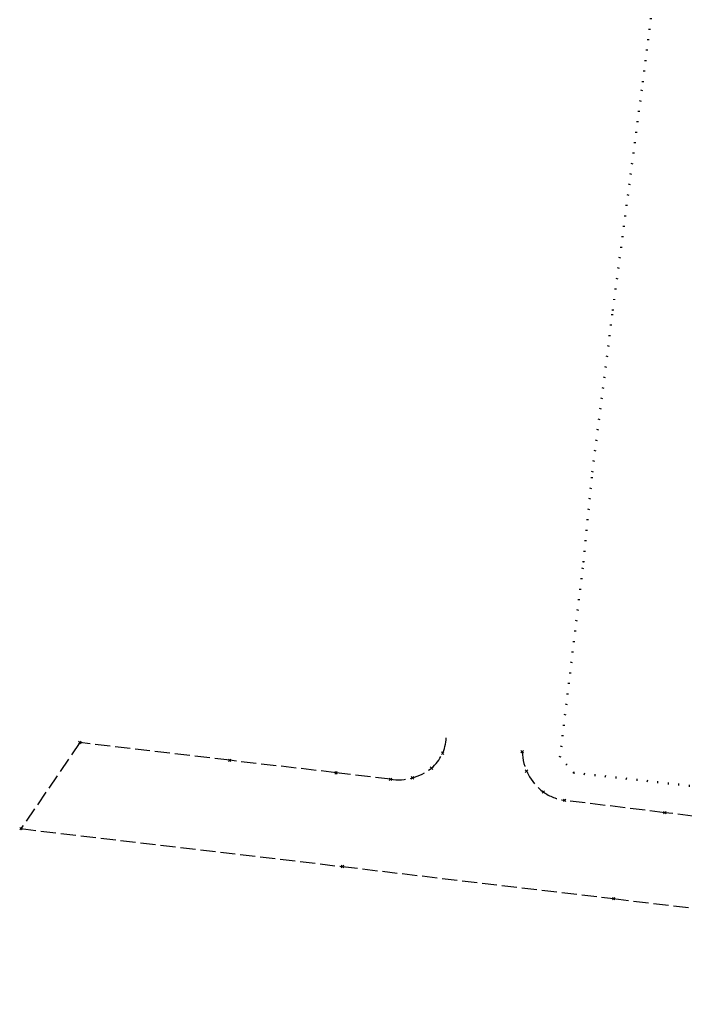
# Model space of a CAD drawing. Extents: x 6472695 to 6473494, y 5822279 to 5823456.
# Tile 4 of 49: x 6472695 to 6472761, y 5822593 to 5822691. Entities that reach past the tile are written whole.
import ezdxf

# ---------------------------------------------------------------- set-up
doc = ezdxf.new("R2010")
doc.units = 0
doc.linetypes.add('KROPK2', pattern=[1, 0.05, -0.95])
doc.linetypes.add('PRZER3-1', pattern=[2, 1.5, -0.5])
doc.layers.get('0').update_dxf_attribs({"color": 253, "linetype": 'CONTINUOUS'})
for name, color, linetype, lineweight in [('EGPG', 253, 'CONTINUOUS', 18), ('GESJAE', 253, 'CONTINUOUS', 50), ('GSPPRB', 253, 'CONTINUOUS', 18), ('OTKJ', 7, 'CONTINUOUS', 30)]:
    doc.layers.add(name, color=color, linetype=linetype, lineweight=lineweight)

# ---------------------------------------------------------------- blocks, each defined once
blk = doc.blocks.new('D_GEPPGD1_2')
blk.add_hatch(color=0).paths.add_polyline_path([(0, -0.045), (0.013906, -0.042798), (0.02645, -0.036406), (0.036406, -0.02645), (0.042798, -0.013906), (0.045, 0), (0.042798, 0.013906), (0.036406, 0.02645), (0.02645, 0.036406), (0.013906, 0.042798), (0, 0.045), (-0.013906, 0.042798), (-0.02645, 0.036406), (-0.036406, 0.02645), (-0.042798, 0.013906), (-0.045, 0), (-0.042798, -0.013906), (-0.036406, -0.02645), (-0.02645, -0.036406), (-0.013906, -0.042798)])
blk = doc.blocks.new('D_GSPPRB0')
at = {"color": 0, "lineweight": 18}
for points in [[(-0.12726, -0.12726), (0.12726, 0.12726)], [(-0.12726, 0.12726), (0.12726, -0.12726)]]:
    blk.add_lwpolyline(points, dxfattribs=at)

msp = doc.modelspace()

# ---------------------------------------------------------------- linework, layer by layer
at = {"layer": 'GESJAE', "linetype": 'KROPK2'}
msp.add_lwpolyline([(6472872.524, 5822612.458), (6472869.889, 5822612.252), (6472852.858, 5822610.984), (6472835.528, 5822610.218), (6472818.043, 5822609.8), (6472804.862, 5822609.592), (6472778.841, 5822612.826), (6472763.915, 5822614.523), (6472750.271, 5822616.06), (6472748.901, 5822617.61), (6472751.234, 5822637.021), (6472752.124, 5822646.002), (6472754.163, 5822662.094), (6472757.15, 5822684.839), (6472758.871, 5822698.324)], dxfattribs=at)
at = {"layer": 'OTKJ', "linetype": 'PRZER3-1'}
for points in [[(6472737.565, 5822619.554, -0.209827), (6472736.095, 5822616.512, -0.205269), (6472732.014, 5822615.407), (6472726.595, 5822616.063), (6472716.002, 5822617.298), (6472701.075, 5822619.07), (6472695.206, 5822610.493), (6472727.236, 5822606.719), (6472754.251, 5822603.524), (6472784.027, 5822599.989), (6472795.307, 5822598.659, -0.24194), (6472798.751, 5822596.587, -0.168015), (6472799.609, 5822593.003)], [(6472808.709, 5822611.344, -0.422677), (6472803.133, 5822606.841), (6472778.023, 5822609.85), (6472759.359, 5822612.081), (6472749.375, 5822613.312, -0.12023), (6472747.244, 5822614.148, -0.233143), (6472745.14, 5822618.158)]]:
    msp.add_lwpolyline(points, format="xyb", dxfattribs=at)

# ---------------------------------------------------------------- block references
at = {"layer": 'EGPG', "linetype": 'Continuous'}
for p in [(6472757.15, 5822684.839), (6472754.163, 5822662.094), (6472752.124, 5822646.002), (6472751.234, 5822637.021), (6472748.901, 5822617.61), (6472750.271, 5822616.06)]:
    msp.add_blockref('D_GEPPGD1_2', p, dxfattribs=at)
at = {"layer": 'GSPPRB', "linetype": 'Continuous'}
for p in [(6472701.075, 5822619.07), (6472737.212, 5822618.015), (6472745.14, 5822618.158), (6472716.002, 5822617.298), (6472726.595, 5822616.063), (6472736.095, 5822616.512), (6472745.57, 5822616.229), (6472732.014, 5822615.407), (6472734.202, 5822615.55), (6472747.244, 5822614.148), (6472749.375, 5822613.312), (6472759.359, 5822612.081), (6472695.206, 5822610.493), (6472727.236, 5822606.719), (6472754.251, 5822603.524)]:
    msp.add_blockref('D_GSPPRB0', p, dxfattribs=at)

doc.saveas('drawing.dxf')
